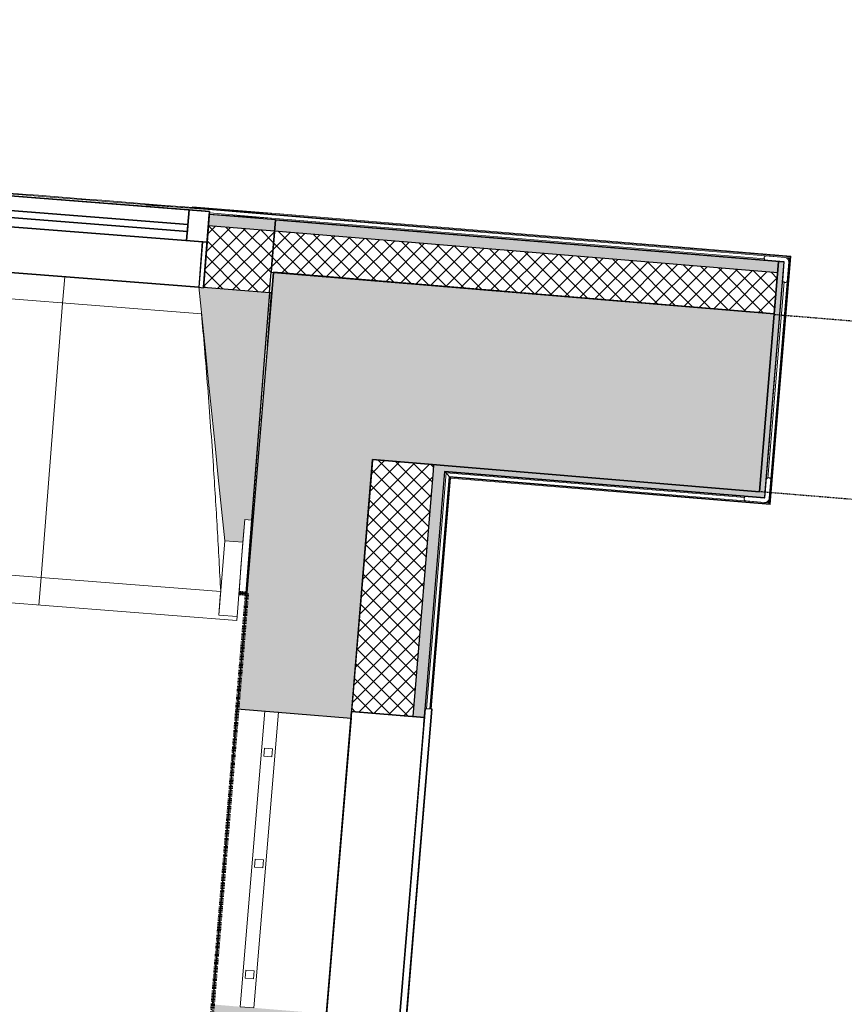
# Model space of a CAD drawing. Header units: centimetres. Extents: x -2631 to 8345, y -3715 to 485.
# Tile 30 of 82: x -1110 to -929, y -2252 to -2036. Entities that reach past the tile are written whole.
import ezdxf

# ---------------------------------------------------------------- set-up
doc = ezdxf.new("R2010")
doc.units = ezdxf.units.CM
doc.linetypes.add('Tiret_2_', pattern=[0.25, 0.125, -0.125])
for name, color, linetype, lineweight in [('0-1', 7, 'Continuous', 5), ('EQUI_SPE', 7, 'Continuous', 18), ('Equipement spécialisé', 7, 'Continuous', 18), ('HACHURE_C-3', 7, 'Continuous', 18), ('MENUISERIES', 7, 'Continuous', 18), ('MENUISERIES-1', 7, 'Continuous', 25), ('MUR', 7, 'Continuous', 25), ('MUR_C', 7, 'Continuous', 25), ('OSSATURE', 7, 'Continuous', 18), ('OSSATURE_C', 7, 'Continuous', 18), ('SERRU', 7, 'Continuous', 18), ('SERRU-traverse', 7, 'Continuous', 18), ('SOL', 7, 'Continuous', 25), ('Z', 7, 'Continuous', 18)]:
    doc.layers.add(name, color=color, linetype=linetype, lineweight=lineweight)
doc.layers.add('A-ANNO-NPLT', color=7, linetype='Continuous', lineweight=25, plot=False)
for name, color, linetype, lineweight, true_color in [('A-GLAZ-GLAS', 7, 'Continuous', 25, 0x5c63b1), ('ANNOTATIONS-3', 4, 'Tiret_2_', 100, 0x00ffff), ('EQUI_SPE-2', 5, 'Continuous', 25, 0x0000ff), ('HACHURE_C-1', 7, 'Continuous', 25, 0xdadada), ('HACHURE_C-2', 7, 'Continuous', 5, 0xdadada), ('HACHURE_C-4', 7, 'Continuous', 25, 0x787878), ('MENUISERIES-2', 7, 'Continuous', 25, 0x5c63b1), ('OSSATURE-1', 7, 'Continuous', 5, 0x787878), ('OSSATURE-2', 5, 'Continuous', 25, 0x0000ff), ('PORTE-8', 5, 'Continuous', 25, 0x0000ff), ('PORTE-9', 5, 'Tiret_2_', 25, 0x0000ff)]:
    doc.layers.add(name, color=color, linetype=linetype, lineweight=lineweight, true_color=true_color)
pattern_1 = [(45, (0, 0), (-1.767767, 1.767767), []), (135, (0, 0), (-1.767767, -1.767767), [])]

# ---------------------------------------------------------------- blocks, each defined once
blk = doc.blocks.new('XXX_VIDE FENETRE - 590-389517-2021_015_1114_DCE_1_50_Sols Chape')
at = {"layer": 'A-ANNO-NPLT'}
for p, q in [((-30.51, 0), (-30.51, -10)), ((-29.51, 0), (-30.51, 0)), ((-29.51, -10), (-29.51, 0)), ((30.51, 0), (29.51, 0)), ((29.51, 0), (29.51, -10)), ((30.51, -10), (30.51, 0)), ((-30.51, -10), (-29.51, -10)), ((-26.01, -10), (-30.51, -10)), ((-30.51, -10), (-30.51, -16.75)), ((-26.01, -16.75), (-26.01, -10)), ((26.01, -10), (26.01, -16.75)), ((30.51, -10), (26.01, -10)), ((29.51, -10), (30.51, -10)), ((30.51, -16.75), (30.51, -10)), ((-30.51, -16.75), (-26.01, -16.75)), ((26.01, -16.75), (30.51, -16.75))]:
    blk.add_line(p, q, dxfattribs=at)
at = {"layer": 'A-GLAZ-GLAS'}
for p, q in [((26.01, -12), (-26.01, -12)), ((-26.01, -12), (-26.01, -13.5)), ((26.01, -13.5), (26.01, -12)), ((-26.01, -13.5), (26.01, -13.5))]:
    blk.add_line(p, q, dxfattribs=at)
at = {"layer": 'MENUISERIES-1'}
for p, q in [((-29.51, 0), (29.51, 0)), ((29.51, 0), (-29.51, 0)), ((-30.51, -10), (-30.51, -0.07)), ((-29.51, -0.07), (-29.51, -10)), ((29.51, -10), (29.51, -0.07)), ((30.51, -0.07), (30.51, -10)), ((30.51, -10), (-30.51, -10)), ((-30.51, -16.75), (-30.51, -10)), ((-30.51, -10), (30.51, -10)), ((-29.51, -10), (29.51, -10)), ((-26.01, -10), (-26.01, -16.75)), ((26.01, -10), (-26.01, -10)), ((26.01, -16.75), (26.01, -10)), ((30.51, -10), (30.51, -16.75)), ((30.51, -16.75), (-30.51, -16.75)), ((-26.01, -16.75), (26.01, -16.75))]:
    blk.add_line(p, q, dxfattribs=at)
at = {"layer": 'MENUISERIES-2'}
for p, q in [((-26.01, -13.5), (-26.01, -12)), ((-26.01, -12), (26.01, -12)), ((26.01, -12), (26.01, -13.5)), ((26.01, -13.5), (-26.01, -13.5))]:
    blk.add_line(p, q, dxfattribs=at)
blk = doc.blocks.new('Garde-corps - Garde-corps-508221-2021_015_1114_DCE_1_50_Sols Chape')
at = {"layer": 'SERRU-traverse'}
for p, q in [((-1053.73, -2078.91), (-1082.11, -2077.07)), ((-1053.73, -2078.92), (-1072.12, -2077.42)), ((-1053.82, -2079.96), (-1068.34, -2079.02)), ((-1053.82, -2079.96), (-1068.32, -2078.78)), ((-1053.76, -2079.25), (-941.28, -2088.58)), ((-1053.74, -2079.08), (-941.09, -2088.42)), ((-940.91, -2088.27), (-1053.73, -2078.91)), ((-942.37, -2089.51), (-1053.84, -2080.26)), ((-1053.84, -2080.26), (-942.37, -2089.51)), ((-946.63, -2088.85), (-1053.82, -2079.96)), ((-1053.82, -2079.96), (-946.63, -2088.85)), ((-946.66, -2141.2), (-942.37, -2089.51)), ((-942.37, -2089.51), (-946.66, -2141.2)), ((-945.74, -2142.29), (-941.28, -2088.58)), ((-945.58, -2142.48), (-941.09, -2088.42)), ((-945.43, -2142.66), (-940.91, -2088.27)), ((-941.28, -2088.58), (-941.61, -2088.86)), ((-946.01, -2136.94), (-942.43, -2093.82)), ((-946.01, -2136.94), (-942.43, -2093.82)), ((-1021.34, -2190.79), (-1016.74, -2135.39)), ((-1016.74, -2135.39), (-1021.34, -2190.79)), ((-1016.74, -2135.39), (-1016.1, -2136.14)), ((-1016.74, -2135.39), (-946.66, -2141.2)), ((-946.66, -2141.2), (-1016.74, -2135.39)), ((-1020.75, -2187.33), (-1016.46, -2135.71)), ((-1020.75, -2187.33), (-1016.46, -2135.71)), ((-1020.04, -2187.39), (-1015.81, -2136.48)), ((-1019.86, -2187.4), (-1015.65, -2136.67)), ((-1019.7, -2187.41), (-1015.5, -2136.84)), ((-1016.46, -2135.71), (-950.98, -2141.14)), ((-1015.81, -2136.48), (-1016.46, -2135.71)), ((-1016.46, -2135.71), (-950.98, -2141.14)), ((-1015.81, -2136.48), (-945.74, -2142.29)), ((-1015.65, -2136.67), (-945.58, -2142.48)), ((-1015.5, -2136.84), (-945.43, -2142.66)), ((-945.74, -2142.29), (-946.02, -2141.96))]:
    blk.add_line(p, q, dxfattribs=at)
for radius, end in [(13044.68, 87.259515), (13044.86, 85.790698)]:
    blk.add_arc((-2122.26, -15080.1), radius, 85.301593, end, dxfattribs=at)
for points, knots in [([(-940.91, -2088.27), (-940.92, -2088.27), (-940.92, -2088.27), (-940.93, -2088.29), (-940.95, -2088.3), (-940.97, -2088.31), (-940.98, -2088.33), (-941, -2088.34), (-941.01, -2088.35), (-941.02, -2088.36), (-941.04, -2088.37), (-941.05, -2088.39), (-941.06, -2088.4), (-941.08, -2088.41), (-941.09, -2088.42), (-941.09, -2088.42)], [0.1, 0.1, 0.1, 0.1, 0.2, 0.3, 0.4, 0.475, 0.55, 0.6, 0.65, 0.7, 0.75, 0.8, 0.85, 0.9, 1, 1, 1, 1]), ([(-1016.46, -2135.71), (-1016.46, -2135.71), (-1016.47, -2135.7), (-1016.48, -2135.69), (-1016.5, -2135.67), (-1016.52, -2135.65), (-1016.53, -2135.63), (-1016.55, -2135.61), (-1016.57, -2135.58), (-1016.6, -2135.55), (-1016.62, -2135.53), (-1016.64, -2135.5), (-1016.68, -2135.46), (-1016.71, -2135.41), (-1016.74, -2135.39)], [0, 0, 0, 0, 0.166667, 0.25, 0.333333, 0.416667, 0.458333, 0.5, 0.583333, 0.666667, 0.708333, 0.75, 0.833333, 1, 1, 1, 1]), ([(-1015.5, -2136.84), (-1015.5, -2136.84), (-1015.51, -2136.84), (-1015.52, -2136.83), (-1015.53, -2136.81), (-1015.55, -2136.79), (-1015.56, -2136.78), (-1015.57, -2136.76), (-1015.58, -2136.75), (-1015.59, -2136.74), (-1015.61, -2136.72), (-1015.62, -2136.71), (-1015.63, -2136.7), (-1015.64, -2136.68), (-1015.65, -2136.67), (-1015.65, -2136.67)], [0.1, 0.1, 0.1, 0.1, 0.2, 0.3, 0.4, 0.475, 0.55, 0.6, 0.65, 0.7, 0.75, 0.8, 0.85, 0.9, 1, 1, 1, 1]), ([(-945.43, -2142.66), (-945.43, -2142.66), (-945.43, -2142.65), (-945.44, -2142.64), (-945.46, -2142.62), (-945.47, -2142.61), (-945.49, -2142.59), (-945.5, -2142.57), (-945.51, -2142.56), (-945.52, -2142.55), (-945.53, -2142.54), (-945.54, -2142.52), (-945.55, -2142.51), (-945.57, -2142.49), (-945.57, -2142.48), (-945.58, -2142.48)], [0.1, 0.1, 0.1, 0.1, 0.2, 0.3, 0.4, 0.475, 0.55, 0.6, 0.65, 0.7, 0.75, 0.8, 0.85, 0.9, 1, 1, 1, 1])]:
    blk.add_open_spline(points, degree=3, knots=knots, dxfattribs=at)
blk = doc.blocks.new('61_CADRE HABILLAGE MEUNUISERIE - 0_65x1_01-528671-2021_015_1114_DCE_1_50_Sols Chape')
at = {"layer": 'MENUISERIES-1'}
for p, q in [((-34, 16), (34, 16)), ((34, 16), (-34, 16)), ((-34, 16), (-34, 0)), ((-34, 0), (-34, 16)), ((-32.5, 16), (32.5, 16)), ((32.5, 16), (-32.5, 16)), ((34, 16), (34, 0)), ((34, 16), (34, 0)), ((-36, 0), (-32.5, 0)), ((36, 0), (-36, 0)), ((-36, 0), (-36, -1.5)), ((-36, -1.5), (-36, 0)), ((-34, 0), (34, 0)), ((-32.5, 0), (-34, 0)), ((32.5, 0), (36, 0)), ((34, 0), (32.5, 0)), ((36, 0), (36, -1.5)), ((36, 0), (36, -1.5)), ((-36, -1.5), (36, -1.5)), ((36, -1.5), (-36, -1.5)), ((-32.5, -1.5), (32.5, -1.5)), ((32.5, -1.5), (-32.5, -1.5))]:
    blk.add_line(p, q, dxfattribs=at)
blk = doc.blocks.new('1010_PROTECTION  D_ANGLE - 1010_PROTECTION  D_ANGLE-534363-2021_015_1114_DCE_1_50_Sols Chape')
at = {"layer": 'Equipement spécialisé'}
for p, q in [((-1, 4), (-1, 0)), ((0, 0), (0, 4)), ((4, 0), (0, 0)), ((0, -1), (4, -1))]:
    blk.add_line(p, q, dxfattribs=at)
for centre, radius, start, end in [((-0.5, 4), 0.5, 360, 180), ((0, 0), 1, 180, 270), ((4, -0.5), 0.5, 270, 90)]:
    blk.add_arc(centre, radius, start, end, dxfattribs=at)
blk = doc.blocks.new('B02_ARC_rvt-1-2021_015_1114_DCE_1_50_Sols Chape')
at = {"layer": 'HACHURE_C-1'}
for points in [[(-946.56, -2139.95), (-942.37, -2089.51), (-943.62, -2089.41), (-947.8, -2139.85)], [(-946.66, -2141.2), (-946.56, -2139.95), (-1019.13, -2133.93), (-1019.23, -2135.18), (-947.8, -2141.1)]]:
    blk.add_hatch(color=256, dxfattribs=at).paths.add_polyline_path(points)
at = {"layer": 'HACHURE_C-2'}
h = blk.add_hatch(color=256, dxfattribs=at)
h.paths.add_polyline_path([(-1054.05, -2082.75), (-1053.84, -2080.26), (-1068.34, -2079.08), (-1068.54, -2081.57), (-1061.09, -2082.18)])
h.paths.add_polyline_path([(-1129.37, -2076.78), (-1129.17, -2074.29), (-1158.24, -2072.1), (-1158.42, -2074.6), (-1129.65, -2076.76)])
h.paths.add_polyline_path([(-1219.28, -2070.23), (-1219.1, -2067.74), (-1248.7, -2065.71), (-1248.86, -2068.21), (-1219.54, -2070.21)])
h.paths.add_polyline_path([(-1309.76, -2064.27), (-1309.59, -2061.77), (-1339.13, -2059.96), (-1339.28, -2062.46), (-1309.99, -2064.25)])
h.paths.add_polyline_path([(-1400.2, -2058.94), (-1400.05, -2056.44), (-1429.5, -2054.84), (-1429.63, -2057.34), (-1400.4, -2058.92)])
h.paths.add_polyline_path([(-1490.57, -2054.24), (-1490.44, -2051.74), (-1500.91, -2051.27), (-1501.11, -2053.73), (-1490.75, -2054.23)])
h.paths.add_polyline_path([(-1508.11, -2053.4), (-1507.9, -2050.91), (-1519.95, -2050.34), (-1520.06, -2052.84), (-1508.31, -2053.39)])
h.paths.add_polyline_path([(-1581.03, -2050.17), (-1580.92, -2047.67), (-1610.44, -2046.48), (-1610.53, -2048.97), (-1581.18, -2050.16)])
h.paths.add_polyline_path([(-1671.51, -2046.72), (-1671.41, -2044.22), (-1700.94, -2043.24), (-1701.02, -2045.74), (-1671.64, -2046.72)])
h.paths.add_polyline_path([(-1762.01, -2043.91), (-1761.94, -2041.41), (-1791.47, -2040.63), (-1791.53, -2043.12), (-1762.12, -2043.9)])
h.paths.add_polyline_path([(-1852.53, -2041.72), (-1852.53, -2039.22), (-1882.01, -2038.64), (-1882, -2041.14), (-1852.61, -2041.72)])
h.paths.add_polyline_path([(-2308.86, -2040.27), (-2305.35, -2040.22), (-2305.39, -2037.72), (-2308.9, -2037.77)])
h.paths.add_polyline_path([(-1943.06, -2040.16), (-1943.06, -2037.66), (-1972.48, -2037.29), (-1972.47, -2039.79), (-1943.12, -2040.16)])
h.paths.add_polyline_path([(-2244.33, -2039.5), (-2214.74, -2039.26), (-2214.76, -2036.76), (-2244.36, -2037)])
h.paths.add_polyline_path([(-2033.52, -2039.23), (-2033.55, -2036.73), (-2063.21, -2036.56), (-2063.19, -2039.06), (-2033.55, -2039.23)])
h.paths.add_polyline_path([(-2153.72, -2038.97), (-2124.22, -2038.93), (-2124.24, -2036.43), (-2153.73, -2036.47)])
h = blk.add_hatch(color=256, dxfattribs=at)
h.paths.add_polyline_path([(-782.05, -2105.31), (-781.79, -2102.83), (-860.91, -2096.26), (-861.11, -2098.76), (-782.97, -2105.24)])
h.paths.add_polyline_path([(-943.82, -2091.89), (-943.62, -2089.4), (-1053.84, -2080.26), (-1054.05, -2082.75), (-945.91, -2091.72)])
h = blk.add_hatch(color=256, dxfattribs=at)
h.paths.add_polyline_path([(-1030.01, -2295.32), (-1026.84, -2257.06), (-1029.33, -2256.86), (-1032.51, -2295.13), (-1031.26, -2295.23)])
h.paths.add_polyline_path([(-1021.21, -2189.3), (-1016.74, -2135.39), (-1019.23, -2135.18), (-1023.7, -2189.09)])
at = {"layer": 'HACHURE_C-3'}
h = blk.add_hatch(dxfattribs=at)
h.set_pattern_fill('FP_1', color=256, style=0, pattern_type=2)
h.set_pattern_definition(pattern_1)
h.paths.add_polyline_path([(-1055.15, -2096.21), (-1054.05, -2082.75), (-1068.54, -2081.57), (-1069.6, -2095.03), (-1061.29, -2095.7)])
h.paths.add_polyline_path([(-1130.43, -2090.24), (-1129.37, -2076.78), (-1158.42, -2074.6), (-1159.38, -2088.06), (-1130.44, -2090.24)])
h.paths.add_polyline_path([(-1220.25, -2083.69), (-1219.28, -2070.23), (-1248.86, -2068.21), (-1249.74, -2081.68), (-1220.26, -2083.69)])
h.paths.add_polyline_path([(-1310.63, -2077.74), (-1309.76, -2064.27), (-1339.28, -2062.46), (-1340.06, -2075.93), (-1310.63, -2077.74)])
h.paths.add_polyline_path([(-1400.97, -2072.41), (-1400.2, -2058.94), (-1429.63, -2057.34), (-1430.31, -2070.82), (-1400.98, -2072.41)])
h.paths.add_polyline_path([(-1491.26, -2067.72), (-1490.57, -2054.24), (-1520.06, -2052.84), (-1520.66, -2066.33), (-1491.26, -2067.72)])
h.paths.add_polyline_path([(-1581.62, -2063.65), (-1581.03, -2050.17), (-1610.53, -2048.97), (-1611.03, -2062.46), (-1581.62, -2063.65)])
h.paths.add_polyline_path([(-1672.01, -2060.21), (-1671.51, -2046.72), (-1701.02, -2045.74), (-1701.42, -2059.23), (-1672.01, -2060.21)])
h.paths.add_polyline_path([(-1762.41, -2057.4), (-1762.01, -2043.91), (-1791.53, -2043.12), (-1791.84, -2056.62), (-1762.42, -2057.4)])
h.paths.add_polyline_path([(-1852.84, -2055.22), (-1852.53, -2041.72), (-1882.05, -2041.14), (-1882.27, -2054.64), (-1852.84, -2055.22)])
h.paths.add_polyline_path([(-2311.15, -2053.8), (-2305.19, -2053.71), (-2305.39, -2040.22), (-2311.36, -2040.3), (-2311.23, -2049.13)])
h.paths.add_polyline_path([(-1943.28, -2053.66), (-1943.12, -2040.16), (-1972.5, -2039.79), (-1972.62, -2053.29), (-1943.28, -2053.66)])
h.paths.add_polyline_path([(-2244.18, -2053), (-2214.68, -2052.76), (-2214.76, -2039.26), (-2244.33, -2039.5), (-2244.22, -2049.13)])
h.paths.add_polyline_path([(-2033.64, -2052.73), (-2033.55, -2039.23), (-2063.2, -2039.06), (-2063.14, -2052.56), (-2033.64, -2052.73)])
h.paths.add_polyline_path([(-2153.66, -2052.47), (-2124.16, -2052.43), (-2124.24, -2038.93), (-2153.72, -2038.97), (-2153.67, -2049.13)])
h = blk.add_hatch(dxfattribs=at)
h.set_pattern_fill('FP_1', color=256, style=0, pattern_type=2)
h.set_pattern_definition(pattern_1)
h.paths.add_polyline_path([(-782.97, -2114.27), (-782.05, -2105.31), (-861.11, -2098.76), (-861.86, -2107.72), (-783.29, -2114.24)])
h.paths.add_polyline_path([(-944.57, -2100.86), (-943.82, -2091.89), (-1054.05, -2082.75), (-1054.79, -2091.72), (-959.15, -2099.65)])
h = blk.add_hatch(dxfattribs=at)
h.set_pattern_fill('FP_1', color=256, style=0, pattern_type=2)
h.set_pattern_definition(pattern_1)
h.paths.add_polyline_path([(-1033.62, -2308.58), (-1029.33, -2256.86), (-1042.78, -2255.74), (-1047.08, -2307.55), (-1040.35, -2308.06)])
h.paths.add_polyline_path([(-1023.7, -2189.09), (-1019.13, -2133.93), (-1032.58, -2132.82), (-1037.16, -2187.97), (-1027, -2188.81)])
at = {"layer": 'MUR'}
for p, q in [((-1069.6, -2095.03), (-1068.34, -2079.08)), ((-1042.78, -2255.74), (-1037.16, -2187.97)), ((-1021.21, -2189.3), (-1037.16, -2187.97)), ((-1021.21, -2189.3), (-1021.34, -2190.79))]:
    blk.add_line(p, q, dxfattribs=at)
at = {"layer": 'MUR_C'}
for p, q in [((-1068.34, -2079.08), (-1069.6, -2095.03)), ((-1053.84, -2080.26), (-1068.34, -2079.08)), ((-1054.05, -2082.75), (-1068.54, -2081.57)), ((-1055.15, -2096.21), (-1053.84, -2080.26)), ((-1053.84, -2080.26), (-1054.79, -2091.72)), ((-943.62, -2089.4), (-1053.84, -2080.26)), ((-943.82, -2091.89), (-1054.05, -2082.75)), ((-943.62, -2089.41), (-947.8, -2139.85)), ((-946.56, -2139.95), (-942.37, -2089.51)), ((-944.57, -2100.86), (-943.62, -2089.4)), ((-942.37, -2089.51), (-943.62, -2089.41)), ((-1054.79, -2091.72), (-944.57, -2100.86)), ((-1069.6, -2095.03), (-1055.15, -2096.21)), ((-1032.58, -2132.82), (-1032.68, -2134.06)), ((-1019.13, -2133.93), (-1032.58, -2132.82)), ((-1032.68, -2134.06), (-1037.16, -2187.97)), ((-1023.7, -2189.09), (-1019.23, -2135.18)), ((-1021.21, -2189.3), (-1016.74, -2135.39)), ((-1019.23, -2135.18), (-1019.13, -2133.93)), ((-947.8, -2139.85), (-1019.13, -2133.93)), ((-1016.74, -2135.39), (-946.66, -2141.2)), ((-946.66, -2141.2), (-946.56, -2139.95)), ((-1037.16, -2187.97), (-1021.21, -2189.3))]:
    blk.add_line(p, q, dxfattribs=at)
at = {"layer": 'SOL'}
for p, q in [((-942.44, -2089.5), (-1053.84, -2080.26)), ((-1053.84, -2080.26), (-942.44, -2089.5)), ((-1054.26, -2091.77), (-1054.63, -2096.25)), ((-1054.63, -2096.25), (-1054.26, -2091.77)), ((-944.57, -2100.86), (-1054.26, -2091.77)), ((-1054.26, -2091.77), (-944.57, -2100.86)), ((-1054.63, -2096.25), (-1055.15, -2096.21)), ((-1055.15, -2096.21), (-1054.63, -2096.25)), ((-947.8, -2139.85), (-944.57, -2100.86)), ((-944.57, -2100.86), (-947.8, -2139.85)), ((-1032.58, -2132.82), (-947.8, -2139.85)), ((-947.8, -2139.85), (-1032.58, -2132.82)), ((-1016.81, -2135.38), (-946.73, -2141.19)), ((-946.73, -2141.19), (-1016.81, -2135.38))]:
    blk.add_line(p, q, dxfattribs=at)
at = {"layer": 'EQUI_SPE'}
for p, rotation in [((-942.37, -2089.51), 175.2586130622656), ((-946.66, -2141.2), 85.25476017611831)]:
    blk.add_blockref('1010_PROTECTION  D_ANGLE - 1010_PROTECTION  D_ANGLE-534363-2021_015_1114_DCE_1_50_Sols Chape', p, dxfattribs=dict(at, rotation=rotation))
at = {"layer": 'MENUISERIES'}
for name, p, rotation in [('XXX_VIDE FENETRE - 590-389517-2021_015_1114_DCE_1_50_Sols Chape', (-1100.02, -2092.75), 175.5008146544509), ('61_CADRE HABILLAGE MEUNUISERIE - 0_65x1_01-528671-2021_015_1114_DCE_1_50_Sols Chape', (-1024.03, -2223.18), 85.25476017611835)]:
    blk.add_blockref(name, p, dxfattribs=dict(at, rotation=rotation))
at = {"layer": 'SERRU'}
blk.add_blockref('Garde-corps - Garde-corps-508221-2021_015_1114_DCE_1_50_Sols Chape', (0, 0), dxfattribs=at)
blk = doc.blocks.new('20_MUR PREFA_01 - MODULE_01 B-3165811-2021_015_1114_DCE_1_50_Sols Chape')
at = {"layer": 'Z'}
for p, q in [((0, 72.21), (0, 66.14)), ((0, 66.14), (0, 5.85)), ((0, 0.07), (0, 5.85))]:
    blk.add_line(p, q, dxfattribs=at)
blk = doc.blocks.new('grille de défense - grille de défense 2-3214737-2021_015_1114_DCE_1_50_Sols Chape')
at = {"layer": 'EQUI_SPE'}
for p, q in [((-205.74, 1.5), (-205.74, -1.5)), ((-205.74, -1.5), (-205.74, 1.5)), ((-140.74, 1.5), (-205.74, 1.5)), ((-205.74, 1.5), (-140.74, 1.5)), ((-205.74, 1.5), (-205.74, -1.5)), ((-205.74, -1.5), (-205.74, 1.5)), ((-205.74, 1.5), (-140.74, 1.5)), ((-140.74, 1.5), (-205.74, 1.5)), ((-205.74, 1.5), (-205.74, -1.5)), ((-205.74, -1.5), (-205.74, 1.5)), ((-140.74, 1.5), (-205.74, 1.5)), ((-205.74, 1.5), (-140.74, 1.5)), ((-195.84, 0.9), (-197.64, 0.9)), ((-197.64, 0.9), (-197.64, -0.9)), ((-195.84, -0.9), (-195.84, 0.9)), ((-171.44, 0.9), (-173.24, 0.9)), ((-173.24, 0.9), (-173.24, -0.9)), ((-171.44, -0.9), (-171.44, 0.9)), ((-147.03, 0.9), (-148.83, 0.9)), ((-148.83, 0.9), (-148.83, -0.9)), ((-147.03, -0.9), (-147.03, 0.9)), ((-140.74, 1.5), (-140.74, -1.5)), ((-140.74, -1.5), (-140.74, 1.5)), ((-140.74, 1.5), (-140.74, -1.5)), ((-140.74, -1.5), (-140.74, 1.5)), ((-140.74, 1.5), (-140.74, -1.5)), ((-140.74, -1.5), (-140.74, 1.5)), ((-205.74, -1.5), (-140.74, -1.5)), ((-205.74, -1.5), (-140.74, -1.5)), ((-140.74, -1.5), (-205.74, -1.5)), ((-140.74, -1.5), (-205.74, -1.5)), ((-205.74, -1.5), (-140.74, -1.5)), ((-205.74, -1.5), (-140.74, -1.5)), ((-197.64, -0.9), (-195.84, -0.9)), ((-173.24, -0.9), (-171.44, -0.9)), ((-148.83, -0.9), (-147.03, -0.9))]:
    blk.add_line(p, q, dxfattribs=at)
blk = doc.blocks.new('Ouverture en rectangle - Ouverture en rectangle _83x207_-3217784-2021_015_1114_DCE_1_50_Sols Chape')
at = {"layer": 'PORTE-9'}
for p, q in [((-41.5, 19.5), (41.5, 19.5)), ((41.5, -19.5), (-41.5, -19.5))]:
    blk.add_line(p, q, dxfattribs=at)
blk = doc.blocks.new('B02_DC_STR_rvt-1-2021_015_1114_DCE_1_50_Sols Chape')
at = {"layer": 'HACHURE_C-4'}
h = blk.add_hatch(color=256, dxfattribs=at)
h.paths.add_polyline_path([(-1047.08, -2307.55), (-1042.66, -2254.24), (-1067.57, -2252.18), (-1072.02, -2305.68), (-1057.61, -2306.76)])
h.paths.add_polyline_path([(-1037.28, -2189.47), (-1029.35, -2093.95), (-1054.27, -2091.88), (-1062.2, -2187.4), (-1042.78, -2189.01)])
h = blk.add_hatch(color=256, dxfattribs=at)
h.paths.add_polyline_path([(-770.06, -2154.59), (-766.04, -2115.79), (-861.87, -2107.84), (-865.09, -2146.71), (-782.99, -2153.52)])
h.paths.add_polyline_path([(-947.81, -2139.85), (-944.58, -2100.98), (-1029.35, -2093.95), (-1032.58, -2132.82), (-959.15, -2138.91)])
at = {"layer": 'OSSATURE-1'}
blk.add_hatch(color=256, dxfattribs=at).paths.add_polyline_path([(-1060.97, -2150.93), (-1060.57, -2145.95), (-1059.08, -2146.06), (-1055.15, -2096.21), (-1069.6, -2095.07), (-1069.61, -2095.14), (-1070.6, -2095.06), (-1064.95, -2150.62)])
at = {"layer": 'ANNOTATIONS-3'}
for q in [(-1072.02, -2305.68), (-1061.84, -2162.04)]:
    blk.add_line((-1060.1, -2162.18), q, dxfattribs=at)
at = {"layer": 'MUR'}
for p, q in [((-1055.61, -2108), (-1054.69, -2096.24)), ((-1057.33, -2123.91), (-1056.93, -2123.94)), ((-1067.57, -2252.18), (-1062.2, -2187.4)), ((-1062.2, -2187.4), (-1037.28, -2189.47)), ((-1037.28, -2189.47), (-1042.66, -2254.24))]:
    blk.add_line(p, q, dxfattribs=at)
at = {"layer": 'MUR_C'}
for p, q in [((-1054.27, -2091.88), (-1062.2, -2187.4)), ((-1029.35, -2093.95), (-1054.27, -2091.88)), ((-944.58, -2100.98), (-1029.35, -2093.95)), ((-947.81, -2139.85), (-944.58, -2100.98)), ((-1037.28, -2189.47), (-1032.58, -2132.82)), ((-1032.58, -2132.82), (-947.81, -2139.85)), ((-1062.2, -2187.4), (-1037.28, -2189.47))]:
    blk.add_line(p, q, dxfattribs=at)
at = {"layer": 'OSSATURE'}
for p, q in [((-1129.44, -2090.43), (-1070.6, -2095.06)), ((-1070.04, -2100.9), (-1130.91, -2096.11)), ((-1060.57, -2145.95), (-1061.4, -2156.4)), ((-1059.08, -2146.06), (-1060.34, -2162.09)), ((-1064.95, -2150.62), (-1066.23, -2166.86)), ((-1060.97, -2150.93), (-1062.24, -2167.17)), ((-1144.56, -2155.52), (-1065.85, -2161.71)), ((-1061.4, -2156.4), (-1061.83, -2161.98)), ((-1149.05, -2161.25), (-1062.31, -2168.07)), ((-1061.84, -2162.04), (-1061.85, -2162.19)), ((-1061.85, -2162.19), (-1060.36, -2162.3)), ((-1060.34, -2162.16), (-1060.36, -2162.3)), ((-1066.23, -2166.86), (-1066.23, -2166.83)), ((-1062.24, -2167.17), (-1066.23, -2166.86)), ((-1062.24, -2167.14), (-1062.31, -2168.07))]:
    blk.add_line(p, q, dxfattribs=at)
at = {"layer": 'OSSATURE', "flags": 128}
blk.add_lwpolyline([(-1066.23, -2166.83), (-1066.16, -2165.81), (-1066.08, -2164.78), (-1066, -2163.76), (-1065.93, -2162.74), (-1065.85, -2161.71)], dxfattribs=at)
at = {"layer": 'OSSATURE'}
blk.add_open_spline([(-1065.85, -2161.71), (-1066.08, -2157.12), (-1066.45, -2150.24), (-1067, -2141.07), (-1067.48, -2133.6), (-1068.04, -2125.58), (-1068.69, -2116.97), (-1069.36, -2108.74), (-1069.83, -2103.39), (-1070.06, -2100.9)], degree=3, knots=[0, 0, 0, 0, 0.2222222, 0.3333333, 0.4444444, 0.5833333, 0.7222222, 0.8611111, 0.9816328, 0.9816328, 0.9816328, 0.9816328], dxfattribs=at)
at = {"layer": 'OSSATURE_C'}
for p, q in [((-1055.15, -2096.21), (-1069.61, -2095.07)), ((-1059.08, -2146.06), (-1055.15, -2096.21)), ((-1060.97, -2150.93), (-1060.57, -2145.95)), ((-1060.57, -2145.95), (-1059.08, -2146.06)), ((-1064.95, -2150.62), (-1060.97, -2150.93))]:
    blk.add_line(p, q, dxfattribs=at)
at = {"layer": 'OSSATURE_C', "flags": 128}
blk.add_lwpolyline([(-1070.61, -2094.99), (-1069.9, -2101.94), (-1069.19, -2108.9), (-1068.49, -2115.85), (-1067.78, -2122.8), (-1067.07, -2129.76), (-1066.37, -2136.71), (-1065.66, -2143.66), (-1064.95, -2150.62)], dxfattribs=at)
at = {"layer": 'SOL'}
for p, q in [((-1055.15, -2096.21), (-1060.34, -2162.09)), ((-1061.83, -2161.98), (-1061.84, -2162.04)), ((-1061.84, -2162.04), (-1060.1, -2162.18)), ((-1061.84, -2162.04), (-1060.34, -2162.16)), ((-1060.34, -2162.09), (-1061.83, -2161.98)), ((-1060.1, -2162.18), (-1060.34, -2162.16))]:
    blk.add_line(p, q, dxfattribs=at)
at = {"layer": 'EQUI_SPE-2', "rotation": 265.2547601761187}
blk.add_blockref('grille de défense - grille de défense 2-3214737-2021_015_1114_DCE_1_50_Sols Chape', (-1071.72, -2393.05), dxfattribs=at)
at = {"layer": 'OSSATURE-2', "rotation": 175.5008146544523}
blk.add_blockref('20_MUR PREFA_01 - MODULE_01 B-3165811-2021_015_1114_DCE_1_50_Sols Chape', (-1100.02, -2092.68), dxfattribs=at)
at = {"layer": 'PORTE-8', "rotation": 175.2586130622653}
blk.add_blockref('Ouverture en rectangle - Ouverture en rectangle _83x207_-3217784-2021_015_1114_DCE_1_50_Sols Chape', (-904.84, -2123.85), dxfattribs=at)

msp = doc.modelspace()

# ---------------------------------------------------------------- block references
at = {"layer": '0-1'}
for name in ['B02_DC_STR_rvt-1-2021_015_1114_DCE_1_50_Sols Chape', 'B02_ARC_rvt-1-2021_015_1114_DCE_1_50_Sols Chape']:
    msp.add_blockref(name, (0, 0), dxfattribs=at)

doc.saveas('drawing.dxf')
